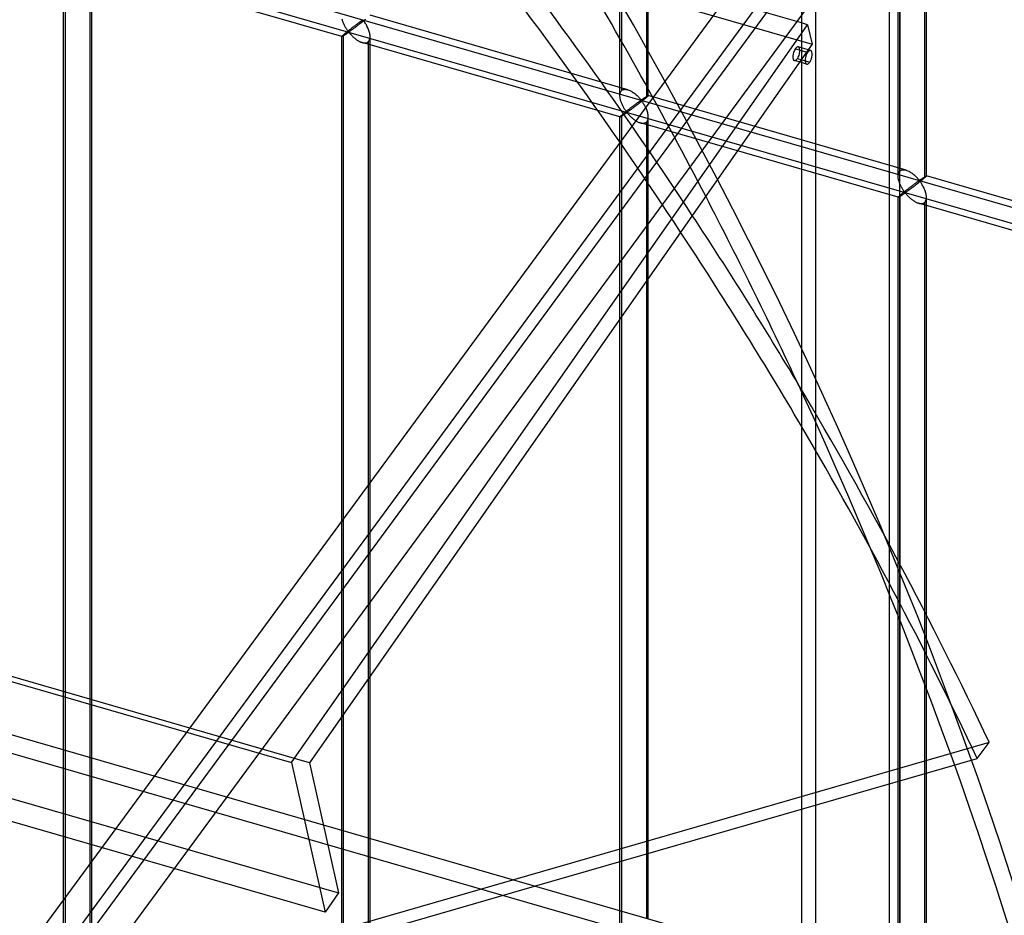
# Model space of a CAD drawing. Header units: millimetres. Extents: x -766 to 748, y -857 to 897.
# Tile 64 of 87: x 342 to 516, y 6 to 164. Entities that reach past the tile are written whole.
import ezdxf

# ---------------------------------------------------------------- set-up
doc = ezdxf.new("R2010")
doc.units = ezdxf.units.MM
doc.layers.add('MAIN-1', color=7, linetype='Continuous')
doc.layers.add('MAIN-2', color=7, linetype='Continuous')

msp = doc.modelspace()

# ---------------------------------------------------------------- linework, layer by layer
at = {"layer": 'MAIN-1'}
for p, q in [((-765.86, 366.54), (390.28, 32.79)), ((396.2, 6.38), (-759.94, 340.13)), ((497.56, -856.66), (497.56, 338.45)), ((480.24, 326.13), (480.24, -834.34)), ((480.24, 163.16), (395.9, 187.51)), ((390.28, 32.79), (480.24, 161.31)), ((480.24, 158.27), (479.13, 158.59)), ((480.24, 158.77), (479.67, 158.93)), ((480.24, 156.16), (478.98, 156.53)), ((479.89, 156.26), (393.43, 32.74)), ((390.28, 32.79), (396.2, 6.38)), ((393.43, 32.74), (398.58, 9.77)), ((433.16, 10.97), (480.24, 24.56)), ((480.24, -2.62), (395.9, 21.73)), ((452.86, 16.66), (452.86, 5.28)), ((453.2, 5.19), (453.2, 16.75)), ((448.2, 6.63), (448.2, 15.31)), ((398.58, 9.77), (396.2, 6.38))]:
    msp.add_line(p, q, dxfattribs=at)
for centre, major_axis, ratio, start_param, end_param in [((479.32, 157.73), (0.35, 1.2), 0.433013, 0.902162, 3.14165), ((479.32, 157.73), (0.35, 1.2), 0.433013, 0.000058, 0.902162), ((-31.6, -27.37), (438.62, -506.47), 0.75, 1.204182, 1.262847), ((-30.53, -25.95), (-530.79, 400.61), 0.706897, -2.092956, -2.036834), ((-32.67, -28.78), (530.79, -400.61), 0.706897, 1.04006, 1.104542)]:
    msp.add_ellipse(centre, major_axis=major_axis, ratio=ratio, start_param=start_param, end_param=end_param, dxfattribs=at)
at = {"layer": 'MAIN-2'}
for p, q in [((-674.06, 493.15), (482.09, 159.4)), ((-431.4, 404.55), (746.4, 64.55)), ((697.56, 75.76), (-431.73, 401.76)), ((652.1, 398.31), (294.74, -87.73)), ((295.95, -77.32), (645.81, 398.54)), ((393.43, 32.74), (-762.71, 366.49)), ((615.68, 361.14), (292.87, -77.92)), ((607.2, 358.38), (298.81, -61.07)), ((-757.57, 343.52), (398.58, 9.77)), ((448.2, 150.34), (448.2, 342.89)), ((448.53, 151.26), (448.53, 343.22)), ((453.2, 150.34), (453.2, 342.89)), ((452.86, 341.98), (452.86, 150.01)), ((495.73, -848.91), (495.73, 337.54)), ((395.9, 21.73), (-674.83, 330.82)), ((482.74, -832.17), (482.74, 328.3)), ((497.27, 136.17), (497.27, 328.72)), ((497.61, 137.09), (497.61, 329.06)), ((502.27, 136.17), (502.27, 328.72)), ((-674.06, 327.37), (482.09, -6.38)), ((501.94, 327.81), (501.94, 135.84)), ((350.05, -17.62), (350.05, 174.92)), ((350.38, -16.71), (350.38, 175.26)), ((399.13, 160.75), (353.66, 173.88)), ((354.71, 174.01), (354.71, -17.96)), ((355.05, -17.62), (355.05, 174.92)), ((399.25, 163.67), (399.22, 163.81)), ((399.29, 163.54), (399.25, 163.67)), ((399.34, 163.4), (399.29, 163.54)), ((399.39, 163.26), (399.34, 163.4)), ((399.44, 163.13), (399.39, 163.26)), ((402.26, 163.27), (402.19, 163.22)), ((402.32, 163.31), (402.26, 163.27)), ((402.39, 163.36), (402.32, 163.31)), ((402.45, 163.4), (402.39, 163.36)), ((402.5, 163.44), (402.45, 163.4)), ((402.56, 163.48), (402.5, 163.44)), ((402.61, 163.52), (402.56, 163.48)), ((402.72, 163.3), (402.59, 163.21)), ((402.66, 163.56), (402.61, 163.52)), ((402.71, 163.59), (402.66, 163.56)), ((402.76, 163.62), (402.71, 163.59)), ((402.84, 163.4), (402.72, 163.3)), ((402.81, 163.64), (402.76, 163.62)), ((402.87, 163.65), (402.81, 163.64)), ((402.97, 163.5), (402.84, 163.4)), ((402.97, 163.57), (402.87, 163.65)), ((403.09, 163.59), (402.97, 163.5)), ((403.05, 163.46), (402.97, 163.57)), ((403.14, 163.35), (403.05, 163.46)), ((403.2, 163.69), (403.09, 163.59)), ((403.22, 163.22), (403.14, 163.35)), ((403.32, 163.78), (403.2, 163.69)), ((449.59, 151.39), (404.12, 164.51)), ((399.5, 162.99), (399.44, 163.13)), ((399.56, 162.86), (399.5, 162.99)), ((399.63, 162.73), (399.56, 162.86)), ((399.69, 162.61), (399.63, 162.73)), ((399.76, 162.49), (399.69, 162.61)), ((399.82, 162.37), (399.76, 162.49)), ((399.89, 162.26), (399.82, 162.37)), ((399.96, 162.15), (399.89, 162.26)), ((400, 161.54), (399.92, 161.48)), ((400.03, 162.04), (399.96, 162.15)), ((400.08, 161.61), (400, 161.54)), ((400.09, 161.94), (400.03, 162.04)), ((400.16, 161.67), (400.08, 161.61)), ((400.16, 161.85), (400.09, 161.94)), ((400.22, 161.76), (400.16, 161.85)), ((400.25, 161.74), (400.16, 161.67)), ((400.29, 161.68), (400.22, 161.76)), ((400.33, 161.81), (400.25, 161.74)), ((400.37, 161.62), (400.29, 161.68)), ((400.42, 161.87), (400.33, 161.81)), ((400.45, 161.63), (400.37, 161.62)), ((400.5, 161.94), (400.42, 161.87)), ((400.52, 161.67), (400.45, 161.63)), ((400.59, 162.01), (400.5, 161.94)), ((400.59, 161.72), (400.52, 161.67)), ((400.68, 162.08), (400.59, 162.01)), ((400.67, 161.77), (400.59, 161.72)), ((400.75, 161.82), (400.67, 161.77)), ((400.77, 162.15), (400.68, 162.08)), ((400.83, 161.88), (400.75, 161.82)), ((400.85, 162.21), (400.77, 162.15)), ((400.92, 161.95), (400.83, 161.88)), ((400.94, 162.28), (400.85, 162.21)), ((401.01, 162.01), (400.92, 161.95)), ((401.02, 162.34), (400.94, 162.28)), ((401.11, 162.08), (401.01, 162.01)), ((401.11, 162.41), (401.02, 162.34)), ((401.19, 162.47), (401.11, 162.41)), ((401.21, 162.16), (401.11, 162.08)), ((401.27, 162.53), (401.19, 162.47)), ((401.31, 162.23), (401.21, 162.16)), ((401.36, 162.6), (401.27, 162.53)), ((401.42, 162.31), (401.31, 162.23)), ((401.44, 162.66), (401.36, 162.6)), ((401.53, 162.39), (401.42, 162.31)), ((401.52, 162.72), (401.44, 162.66)), ((401.6, 162.78), (401.52, 162.72)), ((401.64, 162.48), (401.53, 162.39)), ((401.68, 162.84), (401.6, 162.78)), ((401.75, 162.56), (401.64, 162.48)), ((401.76, 162.9), (401.68, 162.84)), ((401.87, 162.65), (401.75, 162.56)), ((401.83, 162.96), (401.76, 162.9)), ((401.91, 163.01), (401.83, 162.96)), ((401.99, 162.74), (401.87, 162.65)), ((401.98, 163.06), (401.91, 163.01)), ((402.05, 163.12), (401.98, 163.06)), ((402.11, 162.83), (401.99, 162.74)), ((402.12, 163.17), (402.05, 163.12)), ((402.23, 162.92), (402.11, 162.83)), ((402.19, 163.22), (402.12, 163.17)), ((402.35, 163.02), (402.23, 162.92)), ((402.47, 163.11), (402.35, 163.02)), ((402.59, 163.21), (402.47, 163.11)), ((403.31, 163.09), (403.22, 163.22)), ((403.39, 162.95), (403.31, 163.09)), ((403.48, 162.8), (403.39, 162.95)), ((403.56, 162.65), (403.48, 162.8)), ((403.64, 162.49), (403.56, 162.65)), ((403.72, 162.32), (403.64, 162.49)), ((403.8, 162.16), (403.72, 162.32)), ((403.86, 161.98), (403.8, 162.16)), ((403.93, 161.81), (403.86, 161.98)), ((403.98, 161.64), (403.93, 161.81)), ((404.03, 161.46), (403.98, 161.64)), ((481.31, 162.85), (480.24, 163.16)), ((480.24, 161.31), (481.31, 162.85)), ((481.31, 162.85), (482.09, 159.4)), ((399.13, 160.77), (399.12, 160.76)), ((399.12, 160.76), (399.13, 160.75)), ((399.12, -31.79), (399.12, 160.76)), ((399.14, 160.79), (399.13, 160.77)), ((399.13, 160.75), (399.13, 160.75)), ((399.13, 160.75), (399.13, 160.75)), ((399.13, 160.75), (399.13, 160.75)), ((399.13, 160.75), (399.13, 160.75)), ((399.13, 160.75), (399.13, 160.75)), ((399.13, 160.75), (399.14, 160.75)), ((399.17, 160.82), (399.14, 160.79)), ((399.14, 160.75), (399.16, 160.76)), ((399.16, 160.76), (399.19, 160.77)), ((399.21, 160.86), (399.17, 160.82)), ((399.19, 160.77), (399.22, 160.78)), ((399.25, 160.91), (399.21, 160.86)), ((399.22, 160.78), (399.26, 160.8)), ((399.31, 160.96), (399.25, 160.91)), ((399.26, 160.8), (399.3, 160.83)), ((399.3, 160.83), (399.35, 160.85)), ((399.38, 161.02), (399.31, 160.96)), ((399.35, 160.85), (399.4, 160.88)), ((399.46, 161.09), (399.38, 161.02)), ((399.4, 160.88), (399.45, 160.92)), ((399.45, 160.92), (399.51, 160.95)), ((399.51, 161.14), (399.46, 161.09)), ((399.46, -30.88), (399.46, 161.09)), ((399.57, 161.19), (399.51, 161.14)), ((399.51, 160.95), (399.57, 160.99)), ((399.64, 161.24), (399.57, 161.19)), ((399.57, 160.99), (399.63, 161.03)), ((399.63, 161.03), (399.7, 161.08)), ((399.7, 161.3), (399.64, 161.24)), ((399.77, 161.36), (399.7, 161.3)), ((399.7, 161.08), (399.76, 161.12)), ((399.76, 161.12), (399.83, 161.17)), ((399.85, 161.42), (399.77, 161.36)), ((399.83, 161.17), (399.9, 161.21)), ((399.92, 161.48), (399.85, 161.42)), ((399.9, 161.21), (399.97, 161.26)), ((399.97, 161.26), (400.03, 161.31)), ((400.03, 161.31), (400.1, 161.35)), ((400.1, 161.35), (400.16, 161.39)), ((400.16, 161.39), (400.23, 161.43)), ((400.23, 161.43), (400.29, 161.47)), ((400.29, 161.47), (400.37, 161.49)), ((400.37, 161.49), (400.46, 161.42)), ((400.46, 161.42), (400.53, 161.35)), ((400.53, 161.35), (400.6, 161.27)), ((400.6, 161.27), (400.67, 161.18)), ((400.67, 161.18), (400.75, 161.1)), ((400.75, 161.1), (400.83, 161.01)), ((400.83, 161.01), (400.92, 160.92)), ((400.92, 160.92), (401.02, 160.82)), ((401.02, 160.82), (401.11, 160.73)), ((401.11, 160.73), (401.21, 160.64)), ((401.21, 160.64), (401.31, 160.55)), ((401.31, 160.55), (401.42, 160.46)), ((401.42, 160.46), (401.53, 160.37)), ((401.53, 160.37), (401.64, 160.28)), ((401.64, 160.28), (401.76, 160.2)), ((401.76, 160.2), (401.88, 160.12)), ((401.88, 160.12), (401.99, 160.05)), ((401.99, 160.05), (402.11, 159.98)), ((402.11, 159.98), (402.23, 159.91)), ((402.23, 159.91), (402.35, 159.86)), ((402.35, 159.86), (402.47, 159.8)), ((402.47, 159.8), (402.6, 159.75)), ((403.7, 159.78), (403.79, 159.84)), ((403.79, 159.84), (403.89, 159.95)), ((403.79, 159.84), (403.79, -32.13)), ((403.89, 159.95), (403.98, 160.08)), ((403.98, 160.08), (404.04, 160.23)), ((404.07, 161.29), (404.03, 161.46)), ((404.04, 160.23), (404.09, 160.4)), ((404.1, 161.12), (404.07, 161.29)), ((404.09, 160.4), (404.12, 160.58)), ((404.12, 160.94), (404.1, 161.12)), ((404.12, 160.77), (404.12, 160.94)), ((404.12, 160.58), (404.12, 160.77)), ((404.12, -31.79), (404.12, 160.76)), ((402.6, 159.75), (402.72, 159.71)), ((402.72, 159.71), (402.86, 159.68)), ((448.2, 146.58), (402.73, 159.71)), ((402.86, 159.68), (403, 159.65)), ((403, 159.65), (403.13, 159.64)), ((403.13, 159.64), (403.26, 159.64)), ((403.26, 159.64), (403.38, 159.66)), ((403.38, 159.66), (403.49, 159.68)), ((403.49, 159.68), (403.6, 159.72)), ((403.6, 159.72), (403.7, 159.78)), ((482.09, 159.4), (479.89, 156.26)), ((481.83, 158.31), (480.24, 158.77)), ((481.29, 157.97), (480.24, 158.27)), ((479.52, 156.87), (481.68, 156.24)), ((481.14, 155.9), (480.24, 156.16)), ((448.39, 151.09), (448.46, 151.18)), ((448.46, 151.18), (448.53, 151.26)), ((448.53, 151.26), (448.65, 151.34)), ((448.65, 151.34), (448.78, 151.4)), ((448.78, 151.4), (448.93, 151.44)), ((448.93, 151.44), (449.09, 151.46)), ((449.09, 151.46), (449.25, 151.45)), ((449.25, 151.45), (449.42, 151.43)), ((449.42, 151.43), (449.6, 151.39)), ((449.6, 151.39), (449.76, 151.33)), ((449.76, 151.33), (449.92, 151.27)), ((449.92, 151.27), (450.07, 151.19)), ((450.07, 151.19), (450.22, 151.11)), ((450.22, 151.11), (450.38, 151.02)), ((448.2, 150.47), (448.22, 150.61)), ((448.2, 150.33), (448.2, 150.47)), ((448.2, 150.19), (448.2, 150.33)), ((448.22, 150.06), (448.2, 150.19)), ((448.22, 150.61), (448.24, 150.74)), ((448.24, 149.92), (448.22, 150.06)), ((448.24, 150.74), (448.28, 150.87)), ((448.26, 149.78), (448.24, 149.92)), ((448.29, 149.64), (448.26, 149.78)), ((448.28, 150.87), (448.33, 150.98)), ((448.33, 149.51), (448.29, 149.64)), ((448.33, 150.98), (448.39, 151.09)), ((448.37, 149.37), (448.33, 149.51)), ((448.41, 149.23), (448.37, 149.37)), ((450.38, 151.02), (450.53, 150.92)), ((450.53, 150.92), (450.67, 150.82)), ((450.67, 150.82), (450.82, 150.71)), ((450.82, 150.71), (450.96, 150.59)), ((450.96, 150.59), (451.09, 150.48)), ((451.09, 150.48), (451.22, 150.36)), ((451.22, 150.36), (451.34, 150.24)), ((451.34, 150.24), (451.45, 150.13)), ((451.45, 150.13), (451.56, 150.01)), ((451.56, 150.01), (451.66, 149.9)), ((451.66, 149.9), (451.76, 149.79)), ((451.74, 149.39), (451.69, 149.35)), ((451.79, 149.42), (451.74, 149.39)), ((451.76, 149.79), (451.84, 149.7)), ((451.84, 149.45), (451.79, 149.42)), ((451.84, 149.7), (451.95, 149.61)), ((451.88, 149.48), (451.84, 149.45)), ((451.95, 149.49), (451.88, 149.48)), ((451.95, 149.61), (452.01, 149.62)), ((452.05, 149.4), (451.95, 149.49)), ((452.01, 149.62), (452.06, 149.64)), ((452.16, 149.43), (452.04, 149.33)), ((452.13, 149.3), (452.05, 149.4)), ((452.06, 149.64), (452.1, 149.67)), ((452.1, 149.67), (452.15, 149.7)), ((452.15, 149.7), (452.2, 149.73)), ((452.28, 149.52), (452.16, 149.43)), ((452.2, 149.73), (452.24, 149.76)), ((452.24, 149.76), (452.29, 149.8)), ((452.39, 149.61), (452.28, 149.52)), ((452.29, 149.8), (452.34, 149.83)), ((452.34, 149.83), (452.39, 149.86)), ((452.39, 149.86), (452.44, 149.89)), ((452.5, 149.7), (452.39, 149.61)), ((452.44, 149.89), (452.49, 149.93)), ((452.49, 149.93), (452.54, 149.96)), ((452.6, 149.78), (452.5, 149.7)), ((452.54, 149.96), (452.58, 149.99)), ((452.58, 149.99), (452.63, 150.02)), ((452.7, 149.86), (452.6, 149.78)), ((452.63, 150.02), (452.68, 150.05)), ((452.68, 150.05), (452.72, 150.08)), ((452.78, 149.94), (452.7, 149.86)), ((452.72, 150.08), (452.77, 150.11)), ((452.77, 150.11), (452.81, 150.14)), ((452.86, 150.01), (452.78, 149.94)), ((452.81, 150.14), (452.85, 150.17)), ((452.85, 150.17), (452.89, 150.19)), ((452.92, 150.06), (452.86, 150.01)), ((452.89, 150.19), (452.93, 150.22)), ((452.97, 150.1), (452.92, 150.06)), ((452.93, 150.22), (452.97, 150.24)), ((452.97, 150.24), (453, 150.26)), ((453.02, 150.15), (452.97, 150.1)), ((453, 150.26), (453.03, 150.28)), ((453.06, 150.19), (453.02, 150.15)), ((453.03, 150.28), (453.06, 150.3)), ((453.06, 150.3), (453.09, 150.31)), ((453.1, 150.22), (453.06, 150.19)), ((453.09, 150.31), (453.12, 150.32)), ((453.13, 150.25), (453.1, 150.22)), ((453.12, 150.32), (453.14, 150.33)), ((453.16, 150.28), (453.13, 150.25)), ((453.14, 150.33), (453.16, 150.34)), ((453.16, 150.34), (453.17, 150.35)), ((453.18, 150.3), (453.16, 150.28)), ((453.17, 150.35), (453.18, 150.35)), ((453.18, 150.35), (453.19, 150.35)), ((453.19, 150.32), (453.18, 150.3)), ((453.19, 150.35), (453.19, 150.35)), ((453.19, 150.35), (453.19, 150.35)), ((453.19, 150.35), (453.2, 150.35)), ((498.67, 137.22), (453.19, 150.35)), ((453.2, 150.33), (453.19, 150.32)), ((453.2, 150.35), (453.2, 150.35)), ((453.2, 150.35), (453.2, 150.34)), ((453.2, 150.34), (453.2, 150.34)), ((453.2, 150.34), (453.2, 150.33)), ((448.47, 149.1), (448.41, 149.23)), ((448.52, 148.96), (448.47, 149.1)), ((448.58, 148.83), (448.52, 148.96)), ((448.64, 148.7), (448.58, 148.83)), ((448.7, 148.57), (448.64, 148.7)), ((448.76, 148.44), (448.7, 148.57)), ((448.83, 148.32), (448.76, 148.44)), ((448.9, 148.2), (448.83, 148.32)), ((448.97, 148.09), (448.9, 148.2)), ((449.03, 147.98), (448.97, 148.09)), ((449.1, 147.87), (449.03, 147.98)), ((449.17, 147.78), (449.1, 147.87)), ((449.23, 147.68), (449.17, 147.78)), ((449.3, 147.6), (449.23, 147.68)), ((449.41, 147.64), (449.32, 147.57)), ((449.49, 147.71), (449.41, 147.64)), ((449.58, 147.78), (449.49, 147.71)), ((449.67, 147.84), (449.58, 147.78)), ((449.75, 147.91), (449.67, 147.84)), ((449.82, 147.66), (449.74, 147.6)), ((449.84, 147.98), (449.75, 147.91)), ((449.9, 147.72), (449.82, 147.66)), ((449.93, 148.05), (449.84, 147.98)), ((449.99, 147.78), (449.9, 147.72)), ((450.01, 148.11), (449.93, 148.05)), ((450.09, 147.85), (449.99, 147.78)), ((450.1, 148.18), (450.01, 148.11)), ((450.18, 147.92), (450.09, 147.85)), ((450.18, 148.24), (450.1, 148.18)), ((450.26, 148.3), (450.18, 148.24)), ((450.28, 147.99), (450.18, 147.92)), ((450.35, 148.37), (450.26, 148.3)), ((450.38, 148.07), (450.28, 147.99)), ((450.43, 148.43), (450.35, 148.37)), ((450.49, 148.15), (450.38, 148.07)), ((450.51, 148.49), (450.43, 148.43)), ((450.6, 148.23), (450.49, 148.15)), ((450.59, 148.55), (450.51, 148.49)), ((450.67, 148.61), (450.59, 148.55)), ((450.71, 148.31), (450.6, 148.23)), ((450.75, 148.67), (450.67, 148.61)), ((450.83, 148.4), (450.71, 148.31)), ((450.83, 148.73), (450.75, 148.67)), ((450.91, 148.79), (450.83, 148.73)), ((450.95, 148.49), (450.83, 148.4)), ((450.98, 148.84), (450.91, 148.79)), ((451.06, 148.58), (450.95, 148.49)), ((451.06, 148.9), (450.98, 148.84)), ((451.13, 148.95), (451.06, 148.9)), ((451.18, 148.67), (451.06, 148.58)), ((451.2, 149), (451.13, 148.95)), ((451.3, 148.76), (451.18, 148.67)), ((451.27, 149.05), (451.2, 149)), ((451.33, 149.1), (451.27, 149.05)), ((451.42, 148.85), (451.3, 148.76)), ((451.4, 149.15), (451.33, 149.1)), ((451.46, 149.19), (451.4, 149.15)), ((451.54, 148.94), (451.42, 148.85)), ((451.52, 149.24), (451.46, 149.19)), ((451.58, 149.28), (451.52, 149.24)), ((451.67, 149.04), (451.54, 148.94)), ((451.63, 149.32), (451.58, 149.28)), ((451.69, 149.35), (451.63, 149.32)), ((451.79, 149.14), (451.67, 149.04)), ((451.92, 149.24), (451.79, 149.14)), ((452.04, 149.33), (451.92, 149.24)), ((452.21, 149.18), (452.13, 149.3)), ((452.29, 149.06), (452.21, 149.18)), ((452.38, 148.92), (452.29, 149.06)), ((452.47, 148.78), (452.38, 148.92)), ((452.55, 148.63), (452.47, 148.78)), ((452.64, 148.48), (452.55, 148.63)), ((452.72, 148.32), (452.64, 148.48)), ((452.8, 148.16), (452.72, 148.32)), ((452.87, 147.99), (452.8, 148.16)), ((452.94, 147.82), (452.87, 147.99)), ((453, 147.64), (452.94, 147.82)), ((453.06, 147.47), (453, 147.64)), ((448.22, 146.63), (448.2, 146.6)), ((448.2, 146.6), (448.2, 146.59)), ((448.2, 146.59), (448.2, 146.59)), ((448.2, 146.59), (448.2, 146.59)), ((448.2, 146.59), (448.2, 146.59)), ((448.2, 146.59), (448.2, 146.58)), ((448.2, 15.31), (448.2, 146.59)), ((448.2, 146.58), (448.2, 146.58)), ((448.2, 146.58), (448.21, 146.58)), ((448.21, 146.58), (448.22, 146.58)), ((448.24, 146.66), (448.22, 146.63)), ((448.22, 146.58), (448.24, 146.59)), ((448.28, 146.69), (448.24, 146.66)), ((448.24, 146.59), (448.26, 146.6)), ((448.26, 146.6), (448.3, 146.62)), ((448.33, 146.74), (448.28, 146.69)), ((448.3, 146.62), (448.33, 146.64)), ((448.39, 146.79), (448.33, 146.74)), ((448.33, 146.64), (448.37, 146.66)), ((448.37, 146.66), (448.42, 146.69)), ((448.46, 146.86), (448.39, 146.79)), ((448.42, 146.69), (448.47, 146.72)), ((448.53, 146.93), (448.46, 146.86)), ((448.47, 146.72), (448.52, 146.75)), ((448.52, 146.75), (448.58, 146.79)), ((448.59, 146.97), (448.53, 146.93)), ((448.53, -45.04), (448.53, 146.93)), ((448.58, 146.79), (448.64, 146.83)), ((448.65, 147.02), (448.59, 146.97)), ((448.64, 146.83), (448.71, 146.87)), ((448.71, 147.08), (448.65, 147.02)), ((448.78, 147.13), (448.71, 147.08)), ((448.71, 146.87), (448.77, 146.91)), ((448.77, 146.91), (448.84, 146.95)), ((448.85, 147.19), (448.78, 147.13)), ((448.84, 146.95), (448.9, 147)), ((448.92, 147.25), (448.85, 147.19)), ((448.9, 147), (448.97, 147.05)), ((449, 147.31), (448.92, 147.25)), ((448.97, 147.05), (449.04, 147.09)), ((449.07, 147.37), (449, 147.31)), ((449.04, 147.09), (449.11, 147.14)), ((449.15, 147.44), (449.07, 147.37)), ((449.11, 147.14), (449.17, 147.18)), ((449.24, 147.5), (449.15, 147.44)), ((449.17, 147.18), (449.24, 147.23)), ((449.32, 147.57), (449.24, 147.5)), ((449.24, 147.23), (449.3, 147.27)), ((449.36, 147.52), (449.3, 147.6)), ((449.3, 147.27), (449.37, 147.31)), ((449.44, 147.45), (449.36, 147.52)), ((449.37, 147.31), (449.45, 147.32)), ((449.53, 147.46), (449.44, 147.45)), ((449.45, 147.32), (449.53, 147.26)), ((449.6, 147.5), (449.53, 147.46)), ((449.53, 147.26), (449.6, 147.18)), ((449.67, 147.55), (449.6, 147.5)), ((449.6, 147.18), (449.67, 147.1)), ((449.74, 147.6), (449.67, 147.55)), ((449.67, 147.1), (449.75, 147.02)), ((449.75, 147.02), (449.83, 146.93)), ((449.83, 146.93), (449.91, 146.84)), ((449.91, 146.84), (450, 146.75)), ((450, 146.75), (450.09, 146.66)), ((450.09, 146.66), (450.19, 146.56)), ((450.19, 146.56), (450.29, 146.47)), ((450.29, 146.47), (450.39, 146.38)), ((450.39, 146.38), (450.5, 146.29)), ((450.5, 146.29), (450.61, 146.2)), ((450.61, 146.2), (450.72, 146.12)), ((450.72, 146.12), (450.83, 146.04)), ((450.83, 146.04), (450.95, 145.96)), ((450.95, 145.96), (451.07, 145.88)), ((452.97, 145.78), (453.05, 145.91)), ((453.05, 145.91), (453.12, 146.06)), ((453.1, 147.3), (453.06, 147.47)), ((453.14, 147.12), (453.1, 147.3)), ((453.12, 146.06), (453.16, 146.23)), ((453.17, 146.95), (453.14, 147.12)), ((453.16, 146.23), (453.19, 146.41)), ((453.19, 146.78), (453.17, 146.95)), ((453.2, 146.6), (453.19, 146.78)), ((453.19, 146.41), (453.2, 146.6)), ((453.2, 16.75), (453.2, 146.59)), ((451.07, 145.88), (451.19, 145.81)), ((451.19, 145.81), (451.31, 145.75)), ((451.31, 145.75), (451.43, 145.69)), ((451.43, 145.69), (451.55, 145.63)), ((451.55, 145.63), (451.67, 145.59)), ((451.67, 145.59), (451.8, 145.55)), ((451.8, 145.55), (451.93, 145.51)), ((497.28, 132.42), (451.81, 145.54)), ((451.93, 145.51), (452.07, 145.49)), ((452.07, 145.49), (452.2, 145.48)), ((452.2, 145.48), (452.33, 145.48)), ((452.33, 145.48), (452.45, 145.49)), ((452.45, 145.49), (452.57, 145.52)), ((452.57, 145.52), (452.68, 145.56)), ((452.68, 145.56), (452.77, 145.61)), ((452.77, 145.61), (452.86, 145.68)), ((452.86, 145.68), (452.97, 145.78)), ((452.86, 145.68), (452.86, 16.66)), ((497.73, 137.17), (497.86, 137.23)), ((497.86, 137.23), (498, 137.27)), ((498, 137.27), (498.16, 137.29)), ((498.16, 137.29), (498.33, 137.29)), ((498.33, 137.29), (498.5, 137.26)), ((498.5, 137.26), (498.67, 137.22)), ((498.67, 137.22), (498.83, 137.17)), ((497.27, 136.16), (497.28, 136.31)), ((497.28, 136.03), (497.27, 136.16)), ((497.28, 136.31), (497.29, 136.45)), ((497.29, 135.89), (497.28, 136.03)), ((497.29, 136.45), (497.32, 136.58)), ((497.31, 135.75), (497.29, 135.89)), ((497.34, 135.61), (497.31, 135.75)), ((497.32, 136.58), (497.35, 136.7)), ((497.37, 135.48), (497.34, 135.61)), ((497.35, 136.7), (497.4, 136.82)), ((497.4, 135.34), (497.37, 135.48)), ((497.4, 136.82), (497.46, 136.92)), ((497.46, 136.92), (497.53, 137.01)), ((497.53, 137.01), (497.61, 137.09)), ((497.61, 137.09), (497.73, 137.17)), ((498.83, 137.17), (498.99, 137.1)), ((498.99, 137.1), (499.15, 137.03)), ((499.15, 137.03), (499.3, 136.95)), ((499.3, 136.95), (499.45, 136.86)), ((499.45, 136.86), (499.6, 136.76)), ((499.6, 136.76), (499.75, 136.65)), ((499.75, 136.65), (499.89, 136.54)), ((499.89, 136.54), (500.03, 136.43)), ((500.03, 136.43), (500.16, 136.31)), ((500.16, 136.31), (500.29, 136.2)), ((500.29, 136.2), (500.41, 136.08)), ((500.41, 136.08), (500.53, 135.96)), ((500.53, 135.96), (500.64, 135.84)), ((500.64, 135.84), (500.74, 135.73)), ((500.74, 135.73), (500.83, 135.63)), ((500.83, 135.63), (500.92, 135.53)), ((500.92, 135.53), (501.02, 135.44)), ((501.09, 135.45), (501.13, 135.48)), ((501.13, 135.48), (501.18, 135.5)), ((501.18, 135.5), (501.23, 135.53)), ((501.23, 135.53), (501.27, 135.56)), ((501.27, 135.56), (501.32, 135.6)), ((501.32, 135.6), (501.37, 135.63)), ((501.37, 135.63), (501.42, 135.66)), ((501.42, 135.66), (501.46, 135.69)), ((501.46, 135.69), (501.51, 135.73)), ((501.57, 135.53), (501.47, 135.45)), ((501.51, 135.73), (501.56, 135.76)), ((501.56, 135.76), (501.61, 135.79)), ((501.67, 135.62), (501.57, 135.53)), ((501.61, 135.79), (501.66, 135.83)), ((501.66, 135.83), (501.71, 135.86)), ((501.77, 135.7), (501.67, 135.62)), ((501.71, 135.86), (501.75, 135.89)), ((501.75, 135.89), (501.8, 135.92)), ((501.86, 135.77), (501.77, 135.7)), ((501.8, 135.92), (501.84, 135.95)), ((501.84, 135.95), (501.89, 135.97)), ((501.94, 135.84), (501.86, 135.77)), ((501.89, 135.97), (501.93, 136)), ((501.93, 136), (501.97, 136.03)), ((502, 135.89), (501.94, 135.84)), ((501.97, 136.03), (502.01, 136.05)), ((502.05, 135.94), (502, 135.89)), ((502.01, 136.05), (502.04, 136.07)), ((502.04, 136.07), (502.08, 136.09)), ((502.1, 135.98), (502.05, 135.94)), ((502.08, 136.09), (502.11, 136.11)), ((502.14, 136.02), (502.1, 135.98)), ((502.11, 136.11), (502.14, 136.13)), ((502.14, 136.13), (502.17, 136.14)), ((502.18, 136.06), (502.14, 136.02)), ((502.17, 136.14), (502.19, 136.16)), ((502.21, 136.09), (502.18, 136.06)), ((502.19, 136.16), (502.21, 136.17)), ((502.21, 136.17), (502.23, 136.17)), ((502.23, 136.11), (502.21, 136.09)), ((502.23, 136.17), (502.25, 136.18)), ((502.25, 136.14), (502.23, 136.11)), ((502.25, 136.18), (502.26, 136.18)), ((502.26, 136.15), (502.25, 136.14)), ((502.26, 136.18), (502.27, 136.18)), ((502.27, 136.17), (502.26, 136.15)), ((502.27, 136.18), (502.27, 136.18)), ((502.27, 136.18), (502.27, 136.18)), ((502.27, 136.18), (502.27, 136.18)), ((502.27, 136.18), (502.27, 136.18)), ((502.27, 136.18), (502.27, 136.18)), ((502.27, 136.18), (502.27, 136.18)), ((502.27, 136.18), (502.27, 136.17)), ((547.74, 123.05), (502.27, 136.18)), ((497.44, 135.2), (497.4, 135.34)), ((497.49, 135.07), (497.44, 135.2)), ((497.54, 134.93), (497.49, 135.07)), ((497.59, 134.79), (497.54, 134.93)), ((497.65, 134.66), (497.59, 134.79)), ((497.71, 134.53), (497.65, 134.66)), ((497.77, 134.4), (497.71, 134.53)), ((497.84, 134.28), (497.77, 134.4)), ((497.91, 134.15), (497.84, 134.28)), ((497.97, 134.04), (497.91, 134.15)), ((498.04, 133.92), (497.97, 134.04)), ((498.11, 133.81), (498.04, 133.92)), ((498.18, 133.71), (498.11, 133.81)), ((498.83, 133.74), (498.74, 133.68)), ((498.92, 133.81), (498.83, 133.74)), ((499, 133.88), (498.92, 133.81)), ((499.09, 133.94), (499, 133.88)), ((499.17, 134.01), (499.09, 133.94)), ((499.26, 133.75), (499.16, 133.68)), ((499.26, 134.07), (499.17, 134.01)), ((499.34, 134.14), (499.26, 134.07)), ((499.36, 133.82), (499.26, 133.75)), ((499.42, 134.2), (499.34, 134.14)), ((499.46, 133.9), (499.36, 133.82)), ((499.51, 134.26), (499.42, 134.2)), ((499.57, 133.98), (499.46, 133.9)), ((499.59, 134.33), (499.51, 134.26)), ((499.68, 134.06), (499.57, 133.98)), ((499.67, 134.39), (499.59, 134.33)), ((499.75, 134.45), (499.67, 134.39)), ((499.79, 134.14), (499.68, 134.06)), ((499.83, 134.51), (499.75, 134.45)), ((499.9, 134.23), (499.79, 134.14)), ((499.91, 134.56), (499.83, 134.51)), ((500.02, 134.32), (499.9, 134.23)), ((499.98, 134.62), (499.91, 134.56)), ((500.06, 134.68), (499.98, 134.62)), ((500.14, 134.41), (500.02, 134.32)), ((500.13, 134.73), (500.06, 134.68)), ((500.2, 134.78), (500.13, 134.73)), ((500.26, 134.5), (500.14, 134.41)), ((500.27, 134.84), (500.2, 134.78)), ((500.38, 134.59), (500.26, 134.5)), ((500.34, 134.89), (500.27, 134.84)), ((500.41, 134.93), (500.34, 134.89)), ((500.5, 134.68), (500.38, 134.59)), ((500.47, 134.98), (500.41, 134.93)), ((500.54, 135.03), (500.47, 134.98)), ((500.62, 134.78), (500.5, 134.68)), ((500.6, 135.07), (500.54, 135.03)), ((500.65, 135.11), (500.6, 135.07)), ((500.74, 134.87), (500.62, 134.78)), ((500.71, 135.15), (500.65, 135.11)), ((500.76, 135.19), (500.71, 135.15)), ((500.87, 134.97), (500.74, 134.87)), ((500.81, 135.22), (500.76, 135.19)), ((500.86, 135.26), (500.81, 135.22)), ((500.91, 135.29), (500.86, 135.26)), ((500.99, 135.07), (500.87, 134.97)), ((500.96, 135.31), (500.91, 135.29)), ((501.02, 135.32), (500.96, 135.31)), ((501.12, 135.17), (500.99, 135.07)), ((501.02, 135.44), (501.09, 135.45)), ((501.12, 135.23), (501.02, 135.32)), ((501.24, 135.26), (501.12, 135.17)), ((501.2, 135.13), (501.12, 135.23)), ((501.29, 135.01), (501.2, 135.13)), ((501.35, 135.35), (501.24, 135.26)), ((501.37, 134.89), (501.29, 135.01)), ((501.47, 135.45), (501.35, 135.35)), ((501.46, 134.76), (501.37, 134.89)), ((501.54, 134.62), (501.46, 134.76)), ((501.63, 134.47), (501.54, 134.62)), ((501.71, 134.31), (501.63, 134.47)), ((501.79, 134.16), (501.71, 134.31)), ((501.87, 133.99), (501.79, 134.16)), ((501.95, 133.82), (501.87, 133.99)), ((502.01, 133.65), (501.95, 133.82)), ((497.28, 132.44), (497.27, 132.42)), ((497.27, 132.42), (497.27, 132.42)), ((497.27, 132.42), (497.28, 132.42)), ((497.27, -60.12), (497.27, 132.42)), ((497.29, 132.46), (497.28, 132.44)), ((497.28, 132.42), (497.28, 132.42)), ((497.28, 132.42), (497.28, 132.42)), ((497.28, 132.42), (497.28, 132.42)), ((497.28, 132.42), (497.28, 132.42)), ((497.28, 132.42), (497.29, 132.42)), ((497.32, 132.49), (497.29, 132.46)), ((497.29, 132.42), (497.31, 132.42)), ((497.31, 132.42), (497.34, 132.43)), ((497.35, 132.53), (497.32, 132.49)), ((497.34, 132.43), (497.37, 132.45)), ((497.4, 132.57), (497.35, 132.53)), ((497.37, 132.45), (497.41, 132.47)), ((497.46, 132.63), (497.4, 132.57)), ((497.41, 132.47), (497.45, 132.49)), ((497.45, 132.49), (497.49, 132.52)), ((497.53, 132.69), (497.46, 132.63)), ((497.49, 132.52), (497.55, 132.55)), ((497.61, 132.76), (497.53, 132.69)), ((497.55, 132.55), (497.6, 132.58)), ((497.6, 132.58), (497.66, 132.62)), ((497.66, 132.81), (497.61, 132.76)), ((497.61, -59.21), (497.61, 132.76)), ((497.72, 132.86), (497.66, 132.81)), ((497.66, 132.62), (497.72, 132.66)), ((497.79, 132.91), (497.72, 132.86)), ((497.72, 132.66), (497.78, 132.7)), ((497.78, 132.7), (497.85, 132.74)), ((497.85, 132.97), (497.79, 132.91)), ((497.92, 133.02), (497.85, 132.97)), ((497.85, 132.74), (497.91, 132.79)), ((497.91, 132.79), (497.98, 132.83)), ((498, 133.08), (497.92, 133.02)), ((497.98, 132.83), (498.05, 132.88)), ((498.07, 133.14), (498, 133.08)), ((498.05, 132.88), (498.11, 132.93)), ((498.15, 133.21), (498.07, 133.14)), ((498.11, 132.93), (498.18, 132.97)), ((498.23, 133.27), (498.15, 133.21)), ((498.24, 133.61), (498.18, 133.71)), ((498.18, 132.97), (498.25, 133.02)), ((498.31, 133.34), (498.23, 133.27)), ((498.31, 133.52), (498.24, 133.61)), ((498.25, 133.02), (498.31, 133.06)), ((498.37, 133.43), (498.31, 133.52)), ((498.4, 133.4), (498.31, 133.34)), ((498.31, 133.06), (498.38, 133.1)), ((498.44, 133.35), (498.37, 133.43)), ((498.38, 133.1), (498.44, 133.14)), ((498.48, 133.47), (498.4, 133.4)), ((498.52, 133.28), (498.44, 133.35)), ((498.44, 133.14), (498.52, 133.16)), ((498.57, 133.54), (498.48, 133.47)), ((498.6, 133.3), (498.52, 133.28)), ((498.52, 133.16), (498.61, 133.09)), ((498.65, 133.61), (498.57, 133.54)), ((498.67, 133.34), (498.6, 133.3)), ((498.61, 133.09), (498.68, 133.01)), ((498.74, 133.68), (498.65, 133.61)), ((498.74, 133.38), (498.67, 133.34)), ((498.68, 133.01), (498.75, 132.94)), ((498.82, 133.43), (498.74, 133.38)), ((498.75, 132.94), (498.82, 132.85)), ((498.9, 133.49), (498.82, 133.43)), ((498.82, 132.85), (498.9, 132.76)), ((498.98, 133.55), (498.9, 133.49)), ((498.9, 132.76), (498.98, 132.68)), ((499.07, 133.61), (498.98, 133.55)), ((498.98, 132.68), (499.07, 132.58)), ((499.16, 133.68), (499.07, 133.61)), ((499.07, 132.58), (499.17, 132.49)), ((499.17, 132.49), (499.26, 132.4)), ((499.26, 132.4), (499.36, 132.31)), ((499.36, 132.31), (499.46, 132.22)), ((499.46, 132.22), (499.57, 132.13)), ((499.57, 132.13), (499.68, 132.04)), ((499.68, 132.04), (499.79, 131.95)), ((502.08, 133.48), (502.01, 133.65)), ((502.13, 133.3), (502.08, 133.48)), ((502.18, 133.13), (502.13, 133.3)), ((502.22, 132.96), (502.18, 133.13)), ((502.19, 131.9), (502.24, 132.06)), ((502.25, 132.78), (502.22, 132.96)), ((502.24, 132.06), (502.26, 132.25)), ((502.27, 132.61), (502.25, 132.78)), ((502.26, 132.25), (502.27, 132.44)), ((502.27, 132.44), (502.27, 132.61)), ((502.27, -60.12), (502.27, 132.42)), ((499.79, 131.95), (499.91, 131.87)), ((499.91, 131.87), (500.02, 131.79)), ((500.02, 131.79), (500.14, 131.71)), ((500.14, 131.71), (500.26, 131.65)), ((500.26, 131.65), (500.38, 131.58)), ((500.38, 131.58), (500.5, 131.52)), ((500.5, 131.52), (500.62, 131.47)), ((500.62, 131.47), (500.75, 131.42)), ((500.75, 131.42), (500.87, 131.38)), ((500.87, 131.38), (501.01, 131.34)), ((546.35, 118.25), (500.88, 131.38)), ((501.01, 131.34), (501.15, 131.32)), ((501.15, 131.32), (501.28, 131.31)), ((501.28, 131.31), (501.4, 131.31)), ((501.4, 131.31), (501.53, 131.32)), ((501.53, 131.32), (501.64, 131.35)), ((501.64, 131.35), (501.75, 131.39)), ((501.75, 131.39), (501.85, 131.44)), ((501.85, 131.44), (501.94, 131.51)), ((501.94, 131.51), (502.04, 131.62)), ((501.94, 131.51), (501.94, -60.46)), ((502.04, 131.62), (502.13, 131.75)), ((502.13, 131.75), (502.19, 131.9)), ((513.33, 36.32), (120.82, -76.99)), ((511.2, 33.5), (513.33, 36.32)), ((480.24, 24.56), (511.2, 33.5)), ((118.69, -79.81), (433.16, 10.97)), ((448.2, -45.96), (448.2, 6.63))]:
    msp.add_line(p, q, dxfattribs=at)
for centre, major_axis, ratio, start_param, end_param in [((-29.1, -25.2), (-438.62, 506.47), 0.75, -2.427868, 0), ((-32.67, -28.78), (530.79, -400.61), 0.706897, 1.104542, 1.209477), ((-30.53, -25.95), (-530.79, 400.61), 0.706897, -2.036834, -1.940831), ((-31.6, -27.37), (438.62, -506.47), 0.75, 1.262847, 1.336152), ((479.32, 157.73), (0.35, 1.2), 0.433013, -2.239431, 0.000058), ((481.49, 157.1), (-0.35, -1.2), 0.433013, -3.141535, -2.239431), ((481.49, 157.1), (-0.35, -1.2), 0.433013, 0.902162, 3.14165), ((479.32, 157.73), (0.35, 1.2), 0.433013, -3.141535, -2.239431), ((481.49, 157.1), (-0.35, -1.2), 0.433013, -2.239431, 0.000058), ((481.49, 157.1), (-0.35, -1.2), 0.433013, 0.000058, 0.902162), ((-29.1, -25.2), (-438.62, 506.47), 0.75, 0.713724, 3.141593), ((-31.6, -27.37), (438.62, -506.47), 0.75, -2.427868, 0), ((-30.53, -25.95), (-530.79, 400.61), 0.706897, -2.20976, -2.092956), ((-31.6, -27.37), (438.62, -506.47), 0.75, 0.713724, 1.204182), ((-32.67, -28.78), (530.79, -400.61), 0.706897, 0.931833, 1.04006)]:
    msp.add_ellipse(centre, major_axis=major_axis, ratio=ratio, start_param=start_param, end_param=end_param, dxfattribs=at)

doc.saveas('drawing.dxf')
